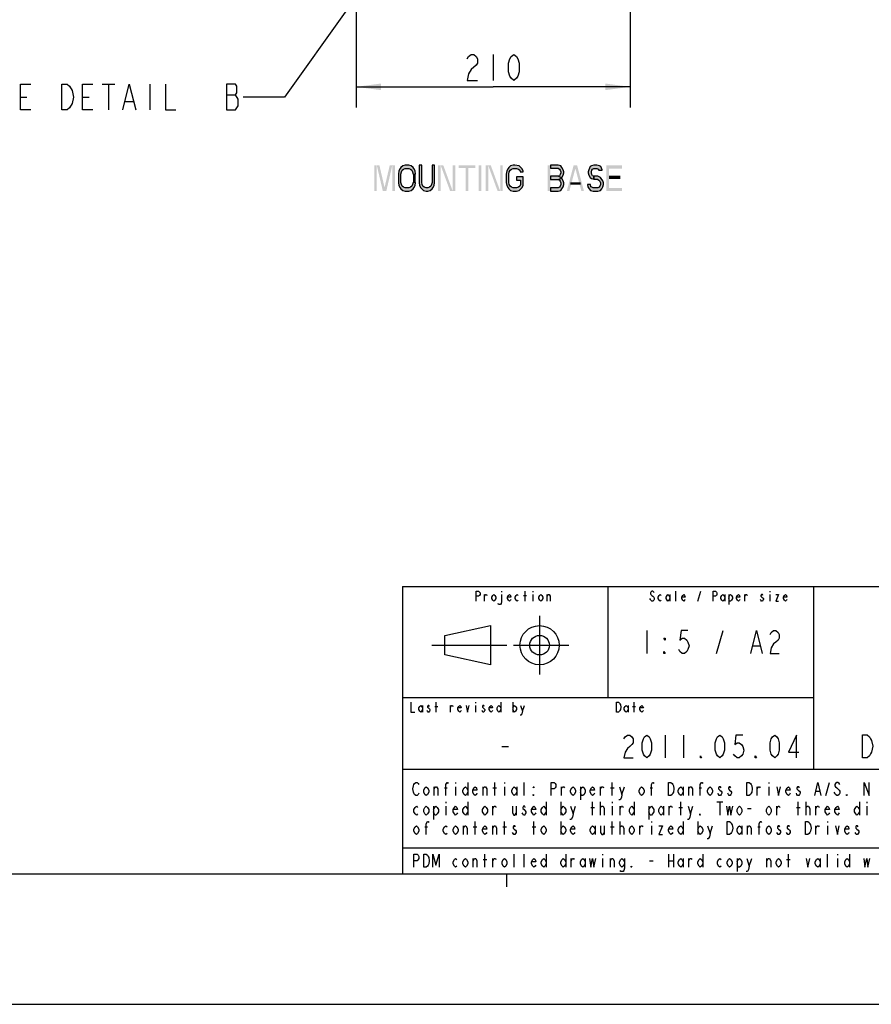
# Model space of a CAD drawing. Header units: inches. Extents: x 0 to 117, y 0 to 83.
# Tile 25 of 75: x 66 to 92, y 0 to 30. Entities that reach past the tile are written whole.
import ezdxf

# ---------------------------------------------------------------- set-up
doc = ezdxf.new("R2010")
doc.units = ezdxf.units.IN
doc.header["$LTSCALE"] = 6.431102
doc.header["$MEASUREMENT"] = 0
doc.layers.get('0').update_dxf_attribs({"linetype": 'CONTINUOUS'})
doc.styles.get("Standard").update_dxf_attribs({"font": 'txt', "width": 0.8})
doc.dimstyles.new('DIMSTYLE_1', dxfattribs={"dimtxt": 0.78125, "dimasz": 0.75, "dimexe": 0.18, "dimexo": 0.0625, "dimgap": 0.09, "dimtad": 1, "dimdec": 0, "dimzin": 4, "dimdsep": 46, "dimtxsty": 'STANDARD', "dimblk": '_FILLED', "dimblk1": '_FILLED', "dimblk2": '_FILLED', "dimcen": 0.09, "dimadec": 0, "dimazin": 0, "dimtfac": 1, "dimtdec": 0, "dimtofl": 0, "dimtmove": 0, "dimatfit": 3, "dimldrblk": '_FILLED', "dimfxl": 1, "dimtolj": 1, "dimtzin": 4, "dimarcsym": 0})
doc.dimstyles.get("Standard").update_dxf_attribs({"dimtxt": 0.78125, "dimasz": 0.15, "dimexe": 0.18, "dimexo": 0.0625, "dimgap": 0.09, "dimtad": 1, "dimdec": 1, "dimzin": 4, "dimdsep": 46, "dimtxsty": 'STANDARD', "dimblk": '_FILLED', "dimblk1": '_FILLED', "dimblk2": '_FILLED', "dimcen": 0.09, "dimadec": 0, "dimazin": 0, "dimtp": 0.1, "dimtm": 0.1, "dimtfac": 1, "dimtdec": 1, "dimtofl": 0, "dimtmove": 0, "dimatfit": 3, "dimldrblk": '_FILLED', "dimfxl": 1, "dimtolj": 1, "dimtzin": 4, "dimarcsym": 0})

# ---------------------------------------------------------------- blocks, each defined once
blk = doc.blocks.new('SYMBOL_0_BL0', base_point=(94.026, 8.371))
at = {"color": 7, "linetype": 'CONTINUOUS'}
for p, q in [((79.838, 12.161), (79.838, 12.358)), ((80.355, 12.456), (80.355, 12.431)), ((81.019, 12.333), (81.107, 12.333)), ((81.063, 12.161), (81.063, 12.456)), ((81.299, 12.456), (81.299, 12.431)), ((81.299, 12.358), (81.299, 12.161)), ((81.728, 12.161), (81.728, 12.358)), ((85.433, 12.358), (85.433, 12.161)), ((85.61, 12.161), (85.61, 12.456)), ((86.275, 12.161), (86.363, 12.456)), ((87.087, 12.358), (87.087, 12.161)), ((87.205, 12.358), (87.205, 12.062)), ((87.692, 12.161), (87.692, 12.358)), ((88.445, 12.456), (88.445, 12.431)), ((88.445, 12.358), (88.445, 12.161)), ((81.5, 11.716), (81.5, 9.944)), ((78.646, 11.125), (80.024, 11.421)), ((80.024, 11.421), (80.024, 10.24)), ((78.646, 10.535), (78.646, 11.125)), ((78.252, 10.83), (80.516, 10.83)), ((80.713, 10.83), (82.386, 10.83)), ((80.024, 10.24), (78.646, 10.535)), ((77.973, 9.011), (77.973, 8.814)), ((78.342, 8.986), (78.43, 8.986)), ((78.386, 8.814), (78.386, 9.11)), ((78.814, 8.814), (78.814, 9.011)), ((79.567, 9.11), (79.567, 9.085)), ((79.567, 9.011), (79.567, 8.814)), ((80.335, 9.11), (80.335, 8.814)), ((80.689, 9.11), (80.689, 8.814)), ((80.984, 8.839), (81.044, 9.011)), ((84.173, 9.011), (84.173, 8.814)), ((84.306, 8.986), (84.395, 8.986)), ((84.351, 8.814), (84.351, 9.11))]:
    blk.add_line(p, q, dxfattribs=at)
for points in [[(79.587, 12.161), (79.587, 12.456), (79.661, 12.456), (79.69, 12.431), (79.705, 12.407), (79.705, 12.358), (79.69, 12.333), (79.661, 12.308), (79.587, 12.308)], [(79.838, 12.308), (79.867, 12.358), (79.897, 12.358), (79.912, 12.333)], [(80.177, 12.235), (80.148, 12.185), (80.118, 12.161), (80.089, 12.185), (80.059, 12.235), (80.059, 12.284), (80.089, 12.333), (80.118, 12.358), (80.148, 12.333), (80.177, 12.284), (80.177, 12.235)], [(80.355, 12.358), (80.355, 12.136), (80.34, 12.087), (80.325, 12.062), (80.266, 12.062), (80.251, 12.087)], [(80.635, 12.21), (80.62, 12.185), (80.591, 12.161), (80.561, 12.185), (80.532, 12.235), (80.532, 12.284), (80.561, 12.333), (80.591, 12.358), (80.62, 12.333), (80.635, 12.284), (80.532, 12.284)], [(80.856, 12.185), (80.827, 12.161), (80.797, 12.185), (80.768, 12.235), (80.768, 12.284), (80.797, 12.333), (80.827, 12.358), (80.856, 12.333)], [(81.595, 12.235), (81.565, 12.185), (81.536, 12.161), (81.506, 12.185), (81.477, 12.235), (81.477, 12.284), (81.506, 12.333), (81.536, 12.358), (81.565, 12.333), (81.595, 12.284), (81.595, 12.235)], [(81.728, 12.308), (81.757, 12.358), (81.787, 12.358), (81.816, 12.308), (81.816, 12.161)], [(84.961, 12.407), (84.946, 12.431), (84.917, 12.456), (84.887, 12.456), (84.857, 12.431), (84.843, 12.407), (84.843, 12.382), (84.857, 12.358), (84.887, 12.333), (84.917, 12.308), (84.946, 12.284), (84.961, 12.259), (84.961, 12.21), (84.946, 12.185), (84.917, 12.161), (84.887, 12.161), (84.857, 12.185), (84.843, 12.21), (84.828, 12.235)], [(85.168, 12.185), (85.138, 12.161), (85.108, 12.185), (85.079, 12.235), (85.079, 12.284), (85.108, 12.333), (85.138, 12.358), (85.168, 12.333)], [(85.433, 12.235), (85.404, 12.185), (85.374, 12.161), (85.345, 12.185), (85.315, 12.235), (85.315, 12.284), (85.345, 12.333), (85.374, 12.358), (85.404, 12.333), (85.433, 12.284)], [(85.891, 12.21), (85.876, 12.185), (85.847, 12.161), (85.817, 12.185), (85.788, 12.235), (85.788, 12.284), (85.817, 12.333), (85.847, 12.358), (85.876, 12.333), (85.891, 12.284), (85.788, 12.284)], [(86.732, 12.161), (86.732, 12.456), (86.806, 12.456), (86.836, 12.431), (86.851, 12.407), (86.851, 12.358), (86.836, 12.333), (86.806, 12.308), (86.732, 12.308)], [(87.087, 12.235), (87.057, 12.185), (87.028, 12.161), (86.998, 12.185), (86.969, 12.235), (86.969, 12.284), (86.998, 12.333), (87.028, 12.358), (87.057, 12.333), (87.087, 12.284)], [(87.205, 12.284), (87.234, 12.333), (87.264, 12.358), (87.294, 12.333), (87.323, 12.284), (87.323, 12.235), (87.294, 12.185), (87.264, 12.161), (87.234, 12.161), (87.205, 12.235)], [(87.544, 12.21), (87.53, 12.185), (87.5, 12.161), (87.471, 12.185), (87.441, 12.235), (87.441, 12.284), (87.471, 12.333), (87.5, 12.358), (87.53, 12.333), (87.544, 12.284), (87.441, 12.284)], [(87.692, 12.308), (87.722, 12.358), (87.751, 12.358), (87.766, 12.333)], [(88.238, 12.333), (88.224, 12.358), (88.194, 12.358), (88.179, 12.333), (88.179, 12.308), (88.209, 12.284), (88.238, 12.259), (88.253, 12.235), (88.253, 12.21), (88.238, 12.185), (88.224, 12.161), (88.194, 12.161), (88.179, 12.185), (88.165, 12.21)], [(88.622, 12.358), (88.711, 12.358), (88.622, 12.161), (88.711, 12.161)], [(88.962, 12.21), (88.947, 12.185), (88.918, 12.161), (88.888, 12.185), (88.858, 12.235), (88.858, 12.284), (88.888, 12.333), (88.918, 12.358), (88.947, 12.333), (88.962, 12.284), (88.858, 12.284)], [(77.618, 9.11), (77.618, 8.814), (77.736, 8.814)], [(77.973, 8.888), (77.943, 8.839), (77.914, 8.814), (77.884, 8.839), (77.855, 8.888), (77.855, 8.937), (77.884, 8.986), (77.914, 9.011), (77.943, 8.986), (77.973, 8.937)], [(78.179, 8.986), (78.165, 9.011), (78.135, 9.011), (78.12, 8.986), (78.12, 8.962), (78.15, 8.937), (78.179, 8.913), (78.194, 8.888), (78.194, 8.863), (78.179, 8.839), (78.165, 8.814), (78.135, 8.814), (78.12, 8.839), (78.106, 8.863)], [(78.814, 8.962), (78.844, 9.011), (78.873, 9.011), (78.888, 8.986)], [(79.139, 8.863), (79.124, 8.839), (79.095, 8.814), (79.065, 8.839), (79.036, 8.888), (79.036, 8.937), (79.065, 8.986), (79.095, 9.011), (79.124, 8.986), (79.139, 8.937), (79.036, 8.937)], [(79.287, 9.011), (79.331, 8.814), (79.375, 9.011)], [(79.833, 8.986), (79.818, 9.011), (79.789, 9.011), (79.774, 8.986), (79.774, 8.962), (79.803, 8.937), (79.833, 8.913), (79.848, 8.888), (79.848, 8.863), (79.833, 8.839), (79.818, 8.814), (79.789, 8.814), (79.774, 8.839), (79.759, 8.863)], [(80.084, 8.863), (80.069, 8.839), (80.04, 8.814), (80.01, 8.839), (79.981, 8.888), (79.981, 8.937), (80.01, 8.986), (80.04, 9.011), (80.069, 8.986), (80.084, 8.937), (79.981, 8.937)], [(80.335, 8.888), (80.305, 8.839), (80.276, 8.814), (80.246, 8.839), (80.217, 8.888), (80.217, 8.937), (80.246, 8.986), (80.276, 9.011), (80.305, 8.986), (80.335, 8.937)], [(80.689, 8.937), (80.719, 8.986), (80.748, 9.011), (80.778, 8.986), (80.807, 8.937), (80.807, 8.888), (80.778, 8.839), (80.748, 8.814), (80.719, 8.839), (80.689, 8.888)], [(80.925, 9.011), (80.984, 8.839), (80.97, 8.765), (80.94, 8.716), (80.911, 8.716)], [(83.819, 9.11), (83.878, 9.11), (83.908, 9.085), (83.922, 9.06), (83.937, 9.036), (83.952, 8.962), (83.937, 8.888), (83.922, 8.863), (83.908, 8.839), (83.878, 8.814), (83.819, 8.814), (83.819, 9.11)], [(84.173, 8.888), (84.144, 8.839), (84.114, 8.814), (84.085, 8.839), (84.055, 8.888), (84.055, 8.937), (84.085, 8.986), (84.114, 9.011), (84.144, 8.986), (84.173, 8.937)], [(84.631, 8.863), (84.616, 8.839), (84.587, 8.814), (84.557, 8.839), (84.528, 8.888), (84.528, 8.937), (84.557, 8.986), (84.587, 9.011), (84.616, 8.986), (84.631, 8.937), (84.528, 8.937)], [(91.24, 8.125), (91.378, 8.125), (91.447, 8.068), (91.481, 8.01), (91.516, 7.953), (91.55, 7.781), (91.516, 7.609), (91.481, 7.551), (91.447, 7.494), (91.378, 7.436), (91.24, 7.436), (91.24, 8.125)]]:
    blk.add_lwpolyline(points, dxfattribs=at)
for radius in [0.591, 0.295]:
    blk.add_circle((81.5, 10.83), radius, dxfattribs=at)
blk = doc.blocks.new('_FILLED')
at = {"color": 0, "linetype": 'BYBLOCK'}
blk.add_solid([(0, 0), (-1, 0.133), (-1, -0.133)], dxfattribs=at)
blk = doc.blocks.new('*D13')
at = {"color": 7, "linetype": 'CONTINUOUS'}
for p, q in [((75.966, 30.142), (75.966, 27.045)), ((84.234, 30.142), (84.234, 27.045)), ((75.966, 27.67), (80.1, 27.67)), ((84.234, 27.67), (80.1, 27.67))]:
    blk.add_line(p, q, dxfattribs=at)
at = {"color": 7, "linetype": 'CONTINUOUS', "xscale": 0.75, "yscale": 0.75, "zscale": 0.75, "rotation": 180}
blk.add_blockref('_FILLED', (75.966, 27.67), dxfattribs=at)
at = {"color": 7, "linetype": 'CONTINUOUS', "xscale": 0.75, "yscale": 0.75, "zscale": 0.75}
blk.add_blockref('_FILLED', (84.234, 27.67), dxfattribs=at)

msp = doc.modelspace()

# ---------------------------------------------------------------- hatches: boundary and pattern name
at = {"linetype": 'CONTINUOUS'}
for points in [[(77.762, 25.04), (77.749, 25.139), (77.71, 25.206), (77.684, 25.239), (77.632, 25.289), (77.554, 25.305), (77.45, 25.305), (77.372, 25.289), (77.32, 25.239), (77.294, 25.206), (77.254, 25.139), (77.241, 25.04), (77.241, 24.79), (77.254, 24.69), (77.294, 24.624), (77.32, 24.591), (77.372, 24.541), (77.45, 24.524), (77.554, 24.524), (77.632, 24.541), (77.684, 24.591), (77.71, 24.624), (77.749, 24.69), (77.762, 24.79), (77.684, 24.79), (77.671, 24.724), (77.645, 24.674), (77.606, 24.641), (77.554, 24.624), (77.45, 24.624), (77.398, 24.641), (77.359, 24.674), (77.333, 24.724), (77.32, 24.79), (77.32, 25.04), (77.333, 25.106), (77.359, 25.156), (77.398, 25.189), (77.45, 25.206), (77.554, 25.206), (77.606, 25.189), (77.645, 25.156), (77.671, 25.106), (77.684, 25.04)], [(77.866, 25.305), (77.866, 24.79), (77.879, 24.69), (77.919, 24.624), (77.945, 24.591), (77.997, 24.541), (78.075, 24.524), (78.127, 24.524), (78.205, 24.541), (78.257, 24.591), (78.283, 24.624), (78.322, 24.69), (78.335, 24.79), (78.335, 25.305), (78.257, 25.305), (78.257, 24.79), (78.244, 24.724), (78.218, 24.674), (78.179, 24.641), (78.127, 24.624), (78.075, 24.624), (78.023, 24.641), (77.984, 24.674), (77.958, 24.724), (77.945, 24.79), (77.945, 25.305)], [(81.004, 25.106), (81.004, 25.139), (80.965, 25.206), (80.939, 25.239), (80.887, 25.289), (80.757, 25.305), (80.705, 25.305), (80.627, 25.289), (80.575, 25.239), (80.549, 25.206), (80.51, 25.139), (80.497, 25.04), (80.497, 24.79), (80.51, 24.69), (80.549, 24.624), (80.575, 24.591), (80.627, 24.541), (80.705, 24.524), (80.809, 24.524), (80.887, 24.541), (80.939, 24.591), (80.965, 24.624), (81.004, 24.69), (81.004, 24.956), (80.809, 24.956), (80.809, 24.857), (80.926, 24.857), (80.926, 24.724), (80.9, 24.674), (80.861, 24.641), (80.809, 24.624), (80.705, 24.624), (80.653, 24.641), (80.614, 24.674), (80.588, 24.724), (80.575, 24.79), (80.575, 25.04), (80.588, 25.106), (80.614, 25.156), (80.653, 25.189), (80.705, 25.206), (80.809, 25.206), (80.861, 25.189), (80.9, 25.156), (80.913, 25.106)], [(81.825, 25.305), (81.825, 25.222), (82.059, 25.222), (82.098, 25.189), (82.124, 25.156), (82.137, 25.106), (82.137, 25.073), (82.124, 25.023), (82.098, 24.99), (82.059, 24.973), (81.825, 24.973), (81.825, 24.873), (82.059, 24.873), (82.137, 24.907), (82.176, 24.94), (82.215, 25.006), (82.228, 25.073), (82.228, 25.106), (82.215, 25.172), (82.176, 25.239), (82.137, 25.289), (82.059, 25.305)], [(83.387, 25.156), (83.387, 25.172), (83.348, 25.272), (83.309, 25.289), (83.231, 25.305), (83.14, 25.305), (83.062, 25.289), (83.023, 25.272), (82.984, 25.172), (82.971, 25.106), (82.971, 25.073), (82.984, 25.006), (83.023, 24.94), (83.062, 24.907), (83.14, 24.89), (83.14, 24.973), (83.101, 24.99), (83.075, 25.023), (83.062, 25.073), (83.062, 25.106), (83.075, 25.156), (83.101, 25.189), (83.14, 25.206), (83.231, 25.206), (83.27, 25.189), (83.283, 25.156)], [(81.825, 24.973), (81.825, 24.873), (82.059, 24.873), (82.098, 24.857), (82.124, 24.823), (82.137, 24.774), (82.137, 24.724), (82.124, 24.674), (82.098, 24.641), (82.059, 24.624), (81.825, 24.624), (81.825, 24.524), (82.059, 24.524), (82.137, 24.541), (82.176, 24.591), (82.215, 24.657), (82.228, 24.724), (82.228, 24.774), (82.215, 24.84), (82.176, 24.907), (82.137, 24.94), (82.059, 24.973)], [(83.14, 24.89), (83.244, 24.89), (83.283, 24.857), (83.322, 24.823), (83.335, 24.774), (83.335, 24.724), (83.322, 24.674), (83.296, 24.641), (83.257, 24.624), (83.114, 24.624), (83.075, 24.641), (83.049, 24.657), (83.036, 24.724), (82.945, 24.724), (82.958, 24.657), (82.997, 24.591), (83.036, 24.541), (83.114, 24.524), (83.257, 24.524), (83.335, 24.541), (83.374, 24.591), (83.413, 24.657), (83.426, 24.724), (83.426, 24.774), (83.413, 24.84), (83.361, 24.907), (83.335, 24.94), (83.257, 24.973), (83.14, 24.973)]]:
    msp.add_hatch(color=7, dxfattribs=at).paths.add_polyline_path(points)

# ---------------------------------------------------------------- linework, layer by layer
at = {"color": 7, "linetype": 'CONTINUOUS'}
for p, q in [((80.1, 28.646), (80.1, 27.865)), ((68.303, 27.753), (68.693, 27.753)), ((68.498, 27.753), (68.498, 26.972)), ((69.748, 27.753), (69.748, 26.972)), ((65.842, 27.363), (66.037, 27.363)), ((67.717, 27.363), (67.912, 27.363)), ((72.053, 27.428), (72.326, 27.428)), ((69.006, 27.233), (69.24, 27.233)), ((77.362, 12.598), (112.795, 12.598)), ((77.362, 12.598), (77.362, 3.937)), ((83.563, 12.598), (83.563, 9.252)), ((89.764, 12.598), (89.764, 7.087)), ((84.734, 11.27), (84.734, 10.581)), ((86.836, 10.581), (87.042, 11.27)), ((87.938, 10.81), (88.145, 10.81)), ((77.362, 9.252), (89.764, 9.252)), ((85.285, 8.12), (85.285, 7.431)), ((85.837, 8.12), (85.837, 7.431)), ((80.359, 7.776), (80.566, 7.776)), ((77.362, 7.087), (101.87, 7.087)), ((78.321, 6.299), (78.321, 6.562)), ((78.967, 6.693), (78.967, 6.66)), ((78.967, 6.562), (78.967, 6.299)), ((79.336, 6.693), (79.336, 6.299)), ((79.797, 6.299), (79.797, 6.562)), ((80.148, 6.299), (80.148, 6.693)), ((80.443, 6.693), (80.443, 6.66)), ((80.443, 6.562), (80.443, 6.299)), ((80.812, 6.562), (80.812, 6.299)), ((81.033, 6.299), (81.033, 6.693)), ((82.159, 6.299), (82.159, 6.562)), ((82.731, 6.562), (82.731, 6.168)), ((83.34, 6.299), (83.34, 6.562)), ((83.691, 6.299), (83.691, 6.693)), ((83.986, 6.332), (84.06, 6.562)), ((85.832, 6.562), (85.832, 6.299)), ((85.998, 6.299), (85.998, 6.562)), ((88.065, 6.299), (88.065, 6.562)), ((88.415, 6.693), (88.415, 6.66)), ((88.415, 6.562), (88.415, 6.299)), ((90.132, 6.299), (90.242, 6.693)), ((78.634, 6.529), (78.708, 6.529)), ((80.092, 6.529), (80.203, 6.529)), ((83.636, 6.529), (83.746, 6.529)), ((84.835, 6.529), (84.909, 6.529)), ((86.312, 6.529), (86.385, 6.529)), ((89.836, 6.43), (89.947, 6.43)), ((78.302, 5.971), (78.302, 5.577)), ((78.671, 6.102), (78.671, 6.07)), ((78.671, 5.971), (78.671, 5.709)), ((79.336, 6.102), (79.336, 5.709)), ((80.092, 5.709), (80.092, 5.971)), ((80.794, 5.971), (80.794, 5.709)), ((81.698, 6.102), (81.698, 5.709)), ((82.141, 6.102), (82.141, 5.709)), ((82.51, 5.741), (82.584, 5.971)), ((83.1, 5.709), (83.1, 6.102)), ((83.34, 5.709), (83.34, 6.102)), ((83.691, 6.102), (83.691, 6.07)), ((83.691, 5.971), (83.691, 5.709)), ((83.931, 5.709), (83.931, 5.971)), ((84.355, 6.102), (84.355, 5.709)), ((84.798, 5.971), (84.798, 5.577)), ((85.241, 5.971), (85.241, 5.709)), ((85.407, 5.709), (85.407, 5.971)), ((85.758, 5.709), (85.758, 6.102)), ((86.053, 5.741), (86.127, 5.971)), ((86.847, 6.102), (87.031, 6.102)), ((86.939, 6.102), (86.939, 5.709)), ((88.655, 5.709), (88.655, 5.971)), ((89.301, 5.709), (89.301, 6.102)), ((89.541, 5.709), (89.541, 6.102)), ((89.836, 5.709), (89.836, 5.971)), ((91.147, 6.102), (91.147, 5.709)), ((91.368, 6.102), (91.368, 6.07)), ((91.368, 5.971), (91.368, 5.709)), ((83.045, 5.938), (83.156, 5.938)), ((85.703, 5.938), (85.813, 5.938)), ((87.769, 5.906), (87.88, 5.906)), ((89.246, 5.938), (89.357, 5.938)), ((78.044, 5.348), (78.118, 5.348)), ((79.206, 5.118), (79.206, 5.381)), ((79.502, 5.348), (79.612, 5.348)), ((79.557, 5.118), (79.557, 5.512)), ((80.092, 5.118), (80.092, 5.381)), ((80.388, 5.348), (80.498, 5.348)), ((80.443, 5.118), (80.443, 5.512)), ((81.273, 5.348), (81.384, 5.348)), ((81.329, 5.118), (81.329, 5.512)), ((82.141, 5.512), (82.141, 5.118)), ((83.174, 5.381), (83.174, 5.118)), ((83.451, 5.381), (83.451, 5.118)), ((83.636, 5.348), (83.746, 5.348)), ((83.691, 5.118), (83.691, 5.512)), ((83.931, 5.118), (83.931, 5.512)), ((84.521, 5.118), (84.521, 5.381)), ((84.872, 5.512), (84.872, 5.479)), ((84.872, 5.381), (84.872, 5.118)), ((85.832, 5.512), (85.832, 5.118)), ((86.275, 5.512), (86.275, 5.118)), ((86.644, 5.151), (86.718, 5.381)), ((87.603, 5.381), (87.603, 5.118)), ((87.769, 5.118), (87.769, 5.381)), ((88.083, 5.348), (88.157, 5.348)), ((89.836, 5.118), (89.836, 5.381)), ((90.187, 5.512), (90.187, 5.479)), ((90.187, 5.381), (90.187, 5.118)), ((77.362, 4.724), (101.87, 4.724)), ((79.852, 4.134), (79.852, 4.528)), ((80.738, 4.134), (80.738, 4.528)), ((81.033, 4.134), (81.033, 4.528)), ((81.698, 4.528), (81.698, 4.134)), ((82.288, 4.528), (82.288, 4.134)), ((83.396, 4.528), (83.396, 4.495)), ((85.389, 4.528), (85.389, 4.134)), ((85.536, 4.528), (85.536, 4.134)), ((86.422, 4.528), (86.422, 4.134)), ((89.006, 4.134), (89.006, 4.528)), ((90.187, 4.134), (90.187, 4.528)), ((90.482, 4.528), (90.482, 4.495)), ((90.851, 4.528), (90.851, 4.134)), ((79.502, 4.134), (79.502, 4.396)), ((79.797, 4.364), (79.908, 4.364)), ((80.092, 4.134), (80.092, 4.396)), ((82.454, 4.134), (82.454, 4.396)), ((82.879, 4.396), (82.879, 4.134)), ((83.396, 4.396), (83.396, 4.134)), ((83.636, 4.134), (83.636, 4.396)), ((84.817, 4.331), (84.927, 4.331)), ((85.389, 4.331), (85.536, 4.331)), ((85.832, 4.396), (85.832, 4.134)), ((85.998, 4.134), (85.998, 4.396)), ((87.456, 4.396), (87.456, 4.003)), ((87.825, 4.167), (87.899, 4.396)), ((88.36, 4.134), (88.36, 4.396)), ((88.951, 4.364), (89.061, 4.364)), ((89.966, 4.396), (89.966, 4.134)), ((90.482, 4.396), (90.482, 4.134)), ((4.134, 3.937), (112.795, 3.937)), ((77.362, 3.937), (112.795, 3.937)), ((80.512, 3.543), (80.512, 3.937)), ((0, 0), (116.929, 0))]:
    msp.add_line(p, q, dxfattribs=at)
for points in [[(79.318, 28.516), (79.357, 28.581), (79.436, 28.646), (79.514, 28.646), (79.592, 28.581), (79.631, 28.516), (79.631, 28.386), (79.592, 28.321)], [(80.725, 27.865), (80.647, 27.93), (80.607, 27.995), (80.568, 28.125), (80.568, 28.386), (80.607, 28.516), (80.647, 28.581), (80.725, 28.646), (80.803, 28.581), (80.842, 28.516), (80.881, 28.386), (80.881, 28.125), (80.842, 27.995), (80.803, 27.93), (80.725, 27.865)], [(79.592, 28.321), (79.436, 28.19), (79.357, 28.06), (79.318, 27.865), (79.631, 27.865)], [(66.154, 26.972), (65.842, 26.972), (65.842, 27.753), (66.154, 27.753)], [(67.092, 27.753), (67.248, 27.753), (67.326, 27.688), (67.404, 27.558)], [(67.326, 27.037), (67.248, 26.972), (67.092, 26.972), (67.092, 27.753)], [(68.029, 26.972), (67.717, 26.972), (67.717, 27.753), (68.029, 27.753)], [(68.928, 26.972), (69.123, 27.753), (69.318, 26.972)], [(70.217, 27.753), (70.217, 26.972), (70.529, 26.972)], [(72.053, 27.753), (72.053, 26.972), (72.326, 26.972), (72.404, 27.102)], [(72.326, 27.428), (72.365, 27.493), (72.365, 27.688), (72.326, 27.753), (72.053, 27.753)], [(67.404, 27.558), (67.443, 27.363), (67.404, 27.167), (67.326, 27.037)], [(72.404, 27.102), (72.404, 27.298), (72.326, 27.428)], [(77.762, 25.04), (77.749, 25.139), (77.71, 25.206), (77.684, 25.239), (77.632, 25.289), (77.554, 25.305), (77.45, 25.305), (77.372, 25.289), (77.32, 25.239), (77.294, 25.206), (77.254, 25.139), (77.241, 25.04), (77.241, 24.79), (77.254, 24.69), (77.294, 24.624), (77.32, 24.591), (77.372, 24.541), (77.45, 24.524), (77.554, 24.524), (77.632, 24.541), (77.684, 24.591), (77.71, 24.624), (77.749, 24.69), (77.762, 24.79), (77.684, 24.79), (77.671, 24.724), (77.645, 24.674), (77.606, 24.641), (77.554, 24.624), (77.45, 24.624), (77.398, 24.641), (77.359, 24.674), (77.333, 24.724), (77.32, 24.79), (77.32, 25.04), (77.333, 25.106), (77.359, 25.156), (77.398, 25.189), (77.45, 25.206), (77.554, 25.206), (77.606, 25.189), (77.645, 25.156), (77.671, 25.106), (77.684, 25.04), (77.762, 25.04)], [(77.866, 25.305), (77.866, 24.79), (77.879, 24.69), (77.919, 24.624), (77.945, 24.591), (77.997, 24.541), (78.075, 24.524), (78.127, 24.524), (78.205, 24.541), (78.257, 24.591), (78.283, 24.624), (78.322, 24.69), (78.335, 24.79), (78.335, 25.305), (78.257, 25.305), (78.257, 24.79), (78.244, 24.724), (78.218, 24.674), (78.179, 24.641), (78.127, 24.624), (78.075, 24.624), (78.023, 24.641), (77.984, 24.674), (77.958, 24.724), (77.945, 24.79), (77.945, 25.305), (77.866, 25.305)], [(81.004, 25.106), (81.004, 25.139), (80.965, 25.206), (80.939, 25.239), (80.887, 25.289), (80.757, 25.305), (80.705, 25.305), (80.627, 25.289), (80.575, 25.239), (80.549, 25.206), (80.51, 25.139), (80.497, 25.04), (80.497, 24.79), (80.51, 24.69), (80.549, 24.624), (80.575, 24.591), (80.627, 24.541), (80.705, 24.524), (80.809, 24.524), (80.887, 24.541), (80.939, 24.591), (80.965, 24.624), (81.004, 24.69), (81.004, 24.956), (80.809, 24.956), (80.809, 24.857), (80.926, 24.857), (80.926, 24.724), (80.9, 24.674), (80.861, 24.641), (80.809, 24.624), (80.705, 24.624), (80.653, 24.641), (80.614, 24.674), (80.588, 24.724), (80.575, 24.79), (80.575, 25.04), (80.588, 25.106), (80.614, 25.156), (80.653, 25.189), (80.705, 25.206), (80.809, 25.206), (80.861, 25.189), (80.9, 25.156), (80.913, 25.106), (81.004, 25.106)], [(81.825, 25.305), (81.825, 25.222), (82.059, 25.222), (82.098, 25.189), (82.124, 25.156), (82.137, 25.106), (82.137, 25.073), (82.124, 25.023), (82.098, 24.99), (82.059, 24.973), (81.825, 24.973), (81.825, 24.873), (82.059, 24.873), (82.137, 24.907), (82.176, 24.94), (82.215, 25.006), (82.228, 25.073), (82.228, 25.106), (82.215, 25.172), (82.176, 25.239), (82.137, 25.289), (82.059, 25.305), (81.825, 25.305)], [(83.387, 25.156), (83.387, 25.172), (83.348, 25.272), (83.309, 25.289), (83.231, 25.305), (83.14, 25.305), (83.062, 25.289), (83.023, 25.272), (82.984, 25.172), (82.971, 25.106), (82.971, 25.073), (82.984, 25.006), (83.023, 24.94), (83.062, 24.907), (83.14, 24.89), (83.14, 24.973), (83.101, 24.99), (83.075, 25.023), (83.062, 25.073), (83.062, 25.106), (83.075, 25.156), (83.101, 25.189), (83.14, 25.206), (83.231, 25.206), (83.27, 25.189), (83.283, 25.156), (83.387, 25.156)], [(81.825, 24.973), (81.825, 24.873), (82.059, 24.873), (82.098, 24.857), (82.124, 24.823), (82.137, 24.774), (82.137, 24.724), (82.124, 24.674), (82.098, 24.641), (82.059, 24.624), (81.825, 24.624), (81.825, 24.524), (82.059, 24.524), (82.137, 24.541), (82.176, 24.591), (82.215, 24.657), (82.228, 24.724), (82.228, 24.774), (82.215, 24.84), (82.176, 24.907), (82.137, 24.94), (82.059, 24.973), (81.825, 24.973)], [(83.14, 24.89), (83.244, 24.89), (83.283, 24.857), (83.322, 24.823), (83.335, 24.774), (83.335, 24.724), (83.322, 24.674), (83.296, 24.641), (83.257, 24.624), (83.114, 24.624), (83.075, 24.641), (83.049, 24.657), (83.036, 24.724), (82.945, 24.724), (82.958, 24.657), (82.997, 24.591), (83.036, 24.541), (83.114, 24.524), (83.257, 24.524), (83.335, 24.541), (83.374, 24.591), (83.413, 24.657), (83.426, 24.724), (83.426, 24.774), (83.413, 24.84), (83.361, 24.907), (83.335, 24.94), (83.257, 24.973), (83.14, 24.973), (83.14, 24.89)], [(85.285, 11.04), (85.285, 10.983), (85.251, 11.04), (85.285, 11.04)], [(85.974, 11.27), (85.768, 11.27), (85.733, 10.983), (85.802, 11.04), (85.871, 11.04), (85.94, 10.983), (85.974, 10.925), (86.009, 10.81), (85.974, 10.696), (85.94, 10.638), (85.871, 10.581), (85.802, 10.581), (85.733, 10.638), (85.699, 10.696)], [(87.869, 10.581), (88.041, 11.27), (88.214, 10.581)], [(88.455, 11.155), (88.489, 11.212), (88.558, 11.27), (88.627, 11.27), (88.696, 11.212), (88.73, 11.155), (88.73, 11.04), (88.696, 10.983), (88.627, 10.925), (88.558, 10.868), (88.489, 10.753), (88.455, 10.581), (88.73, 10.581)], [(85.285, 10.581), (85.251, 10.581), (85.251, 10.638), (85.285, 10.581)], [(84.045, 8.005), (84.08, 8.063), (84.149, 8.12), (84.218, 8.12), (84.286, 8.063), (84.321, 8.005), (84.321, 7.89), (84.286, 7.833), (84.218, 7.776), (84.149, 7.718), (84.08, 7.603), (84.045, 7.431), (84.321, 7.431)], [(84.734, 7.431), (84.665, 7.489), (84.631, 7.546), (84.596, 7.661), (84.596, 7.89), (84.631, 8.005), (84.665, 8.063), (84.734, 8.12), (84.803, 8.063), (84.838, 8.005), (84.872, 7.89), (84.872, 7.661), (84.838, 7.546), (84.803, 7.489), (84.734, 7.431)], [(86.939, 7.431), (86.87, 7.489), (86.836, 7.546), (86.801, 7.661), (86.801, 7.89), (86.836, 8.005), (86.87, 8.063), (86.939, 8.12), (87.008, 8.063), (87.042, 8.005), (87.077, 7.89), (87.077, 7.661), (87.042, 7.546), (87.008, 7.489), (86.939, 7.431)], [(87.628, 8.12), (87.421, 8.12), (87.387, 7.833), (87.456, 7.89), (87.525, 7.89), (87.594, 7.833), (87.628, 7.776), (87.662, 7.661), (87.628, 7.546), (87.594, 7.489), (87.525, 7.431), (87.456, 7.431), (87.387, 7.489), (87.352, 7.546)], [(88.593, 7.431), (88.524, 7.489), (88.489, 7.546), (88.455, 7.661), (88.455, 7.89), (88.489, 8.005), (88.524, 8.063), (88.593, 8.12), (88.661, 8.063), (88.696, 8.005), (88.73, 7.89), (88.73, 7.661), (88.696, 7.546), (88.661, 7.489), (88.593, 7.431)], [(89.247, 7.431), (89.247, 8.12), (89.006, 7.603), (89.316, 7.603)], [(86.388, 7.431), (86.353, 7.431), (86.353, 7.489), (86.388, 7.431)], [(88.041, 7.431), (88.007, 7.431), (88.007, 7.489), (88.041, 7.431)], [(77.859, 6.365), (77.841, 6.332), (77.804, 6.299), (77.767, 6.299), (77.73, 6.332), (77.712, 6.365), (77.693, 6.398), (77.675, 6.496), (77.693, 6.594), (77.712, 6.627), (77.73, 6.66), (77.767, 6.693), (77.804, 6.693), (77.841, 6.66), (77.859, 6.627)], [(78.155, 6.398), (78.118, 6.332), (78.081, 6.299), (78.044, 6.332), (78.007, 6.398), (78.007, 6.463), (78.044, 6.529), (78.081, 6.562), (78.118, 6.529), (78.155, 6.463), (78.155, 6.398)], [(78.321, 6.496), (78.358, 6.562), (78.394, 6.562), (78.431, 6.496), (78.431, 6.299)], [(78.671, 6.299), (78.671, 6.627), (78.708, 6.693), (78.727, 6.693), (78.745, 6.66)], [(79.336, 6.398), (79.299, 6.332), (79.262, 6.299), (79.225, 6.332), (79.188, 6.398), (79.188, 6.463), (79.225, 6.529), (79.262, 6.562), (79.299, 6.529), (79.336, 6.463)], [(79.612, 6.365), (79.594, 6.332), (79.557, 6.299), (79.52, 6.332), (79.483, 6.398), (79.483, 6.463), (79.52, 6.529), (79.557, 6.562), (79.594, 6.529), (79.612, 6.463), (79.483, 6.463)], [(79.797, 6.496), (79.834, 6.562), (79.871, 6.562), (79.908, 6.496), (79.908, 6.299)], [(80.812, 6.398), (80.775, 6.332), (80.738, 6.299), (80.701, 6.332), (80.664, 6.398), (80.664, 6.463), (80.701, 6.529), (80.738, 6.562), (80.775, 6.529), (80.812, 6.463)], [(81.329, 6.562), (81.329, 6.529), (81.31, 6.562), (81.329, 6.562)], [(81.845, 6.299), (81.845, 6.693), (81.938, 6.693), (81.975, 6.66), (81.993, 6.627), (81.993, 6.562), (81.975, 6.529), (81.938, 6.496), (81.845, 6.496)], [(82.159, 6.496), (82.196, 6.562), (82.233, 6.562), (82.251, 6.529)], [(82.584, 6.398), (82.547, 6.332), (82.51, 6.299), (82.473, 6.332), (82.436, 6.398), (82.436, 6.463), (82.473, 6.529), (82.51, 6.562), (82.547, 6.529), (82.584, 6.463), (82.584, 6.398)], [(82.731, 6.463), (82.768, 6.529), (82.805, 6.562), (82.842, 6.529), (82.879, 6.463), (82.879, 6.398), (82.842, 6.332), (82.805, 6.299), (82.768, 6.299), (82.731, 6.398)], [(83.156, 6.365), (83.137, 6.332), (83.1, 6.299), (83.063, 6.332), (83.027, 6.398), (83.027, 6.463), (83.063, 6.529), (83.1, 6.562), (83.137, 6.529), (83.156, 6.463), (83.027, 6.463)], [(83.34, 6.496), (83.377, 6.562), (83.414, 6.562), (83.433, 6.529)], [(83.912, 6.562), (83.986, 6.332), (83.968, 6.234), (83.931, 6.168), (83.894, 6.168)], [(84.651, 6.398), (84.614, 6.332), (84.577, 6.299), (84.54, 6.332), (84.503, 6.398), (84.503, 6.463), (84.54, 6.529), (84.577, 6.562), (84.614, 6.529), (84.651, 6.463), (84.651, 6.398)], [(84.872, 6.299), (84.872, 6.627), (84.909, 6.693), (84.927, 6.693), (84.946, 6.66)], [(85.389, 6.693), (85.463, 6.693), (85.5, 6.66), (85.518, 6.627), (85.536, 6.594), (85.555, 6.496), (85.536, 6.398), (85.518, 6.365), (85.5, 6.332), (85.463, 6.299), (85.389, 6.299), (85.389, 6.693)], [(85.832, 6.398), (85.795, 6.332), (85.758, 6.299), (85.721, 6.332), (85.684, 6.398), (85.684, 6.463), (85.721, 6.529), (85.758, 6.562), (85.795, 6.529), (85.832, 6.463)], [(85.998, 6.496), (86.035, 6.562), (86.072, 6.562), (86.109, 6.496), (86.109, 6.299)], [(86.348, 6.299), (86.348, 6.627), (86.385, 6.693), (86.404, 6.693), (86.422, 6.66)], [(86.718, 6.398), (86.681, 6.332), (86.644, 6.299), (86.607, 6.332), (86.57, 6.398), (86.57, 6.463), (86.607, 6.529), (86.644, 6.562), (86.681, 6.529), (86.718, 6.463), (86.718, 6.398)], [(86.976, 6.529), (86.957, 6.562), (86.921, 6.562), (86.902, 6.529), (86.902, 6.496), (86.939, 6.463), (86.976, 6.43), (86.994, 6.398), (86.994, 6.365), (86.976, 6.332), (86.957, 6.299), (86.921, 6.299), (86.902, 6.332), (86.884, 6.365)], [(87.271, 6.529), (87.253, 6.562), (87.216, 6.562), (87.197, 6.529), (87.197, 6.496), (87.234, 6.463), (87.271, 6.43), (87.29, 6.398), (87.29, 6.365), (87.271, 6.332), (87.253, 6.299), (87.216, 6.299), (87.197, 6.332), (87.179, 6.365)], [(87.751, 6.693), (87.825, 6.693), (87.862, 6.66), (87.88, 6.627), (87.899, 6.594), (87.917, 6.496), (87.899, 6.398), (87.88, 6.365), (87.862, 6.332), (87.825, 6.299), (87.751, 6.299), (87.751, 6.693)], [(88.065, 6.496), (88.102, 6.562), (88.139, 6.562), (88.157, 6.529)], [(88.655, 6.562), (88.711, 6.299), (88.766, 6.562)], [(89.061, 6.365), (89.043, 6.332), (89.006, 6.299), (88.969, 6.332), (88.932, 6.398), (88.932, 6.463), (88.969, 6.529), (89.006, 6.562), (89.043, 6.529), (89.061, 6.463), (88.932, 6.463)], [(89.338, 6.529), (89.32, 6.562), (89.283, 6.562), (89.264, 6.529), (89.264, 6.496), (89.301, 6.463), (89.338, 6.43), (89.357, 6.398), (89.357, 6.365), (89.338, 6.332), (89.32, 6.299), (89.283, 6.299), (89.264, 6.332), (89.246, 6.365)], [(89.799, 6.299), (89.892, 6.693), (89.984, 6.299)], [(90.556, 6.627), (90.538, 6.66), (90.501, 6.693), (90.464, 6.693), (90.427, 6.66), (90.408, 6.627), (90.408, 6.594), (90.427, 6.562), (90.464, 6.529), (90.501, 6.496), (90.538, 6.463), (90.556, 6.43), (90.556, 6.365), (90.538, 6.332), (90.501, 6.299), (90.464, 6.299), (90.427, 6.332), (90.408, 6.365), (90.39, 6.398)], [(91.294, 6.299), (91.294, 6.693), (91.442, 6.299), (91.442, 6.693)], [(81.329, 6.299), (81.31, 6.299), (81.31, 6.332), (81.329, 6.299)], [(90.778, 6.299), (90.759, 6.299), (90.759, 6.332), (90.778, 6.299)], [(77.822, 5.741), (77.785, 5.709), (77.749, 5.741), (77.712, 5.807), (77.712, 5.873), (77.749, 5.938), (77.785, 5.971), (77.822, 5.938)], [(78.155, 5.807), (78.118, 5.741), (78.081, 5.709), (78.044, 5.741), (78.007, 5.807), (78.007, 5.873), (78.044, 5.938), (78.081, 5.971), (78.118, 5.938), (78.155, 5.873), (78.155, 5.807)], [(78.302, 5.873), (78.339, 5.938), (78.376, 5.971), (78.413, 5.938), (78.45, 5.873), (78.45, 5.807), (78.413, 5.741), (78.376, 5.709), (78.339, 5.709), (78.302, 5.807)], [(79.022, 5.774), (79.003, 5.741), (78.967, 5.709), (78.93, 5.741), (78.893, 5.807), (78.893, 5.873), (78.93, 5.938), (78.967, 5.971), (79.003, 5.938), (79.022, 5.873), (78.893, 5.873)], [(79.336, 5.807), (79.299, 5.741), (79.262, 5.709), (79.225, 5.741), (79.188, 5.807), (79.188, 5.873), (79.225, 5.938), (79.262, 5.971), (79.299, 5.938), (79.336, 5.873)], [(79.926, 5.807), (79.889, 5.741), (79.852, 5.709), (79.815, 5.741), (79.779, 5.807), (79.779, 5.873), (79.815, 5.938), (79.852, 5.971), (79.889, 5.938), (79.926, 5.873), (79.926, 5.807)], [(80.092, 5.906), (80.129, 5.971), (80.166, 5.971), (80.185, 5.938)], [(80.683, 5.971), (80.683, 5.774), (80.72, 5.709), (80.757, 5.709), (80.794, 5.774)], [(81.07, 5.938), (81.052, 5.971), (81.015, 5.971), (80.997, 5.938), (80.997, 5.906), (81.033, 5.873), (81.07, 5.84), (81.089, 5.807), (81.089, 5.774), (81.07, 5.741), (81.052, 5.709), (81.015, 5.709), (80.997, 5.741), (80.978, 5.774)], [(81.384, 5.774), (81.366, 5.741), (81.329, 5.709), (81.292, 5.741), (81.255, 5.807), (81.255, 5.873), (81.292, 5.938), (81.329, 5.971), (81.366, 5.938), (81.384, 5.873), (81.255, 5.873)], [(81.698, 5.807), (81.661, 5.741), (81.624, 5.709), (81.587, 5.741), (81.55, 5.807), (81.55, 5.873), (81.587, 5.938), (81.624, 5.971), (81.661, 5.938), (81.698, 5.873)], [(82.141, 5.873), (82.178, 5.938), (82.215, 5.971), (82.251, 5.938), (82.288, 5.873), (82.288, 5.807), (82.251, 5.741), (82.215, 5.709), (82.178, 5.741), (82.141, 5.807)], [(82.436, 5.971), (82.51, 5.741), (82.491, 5.643), (82.454, 5.577), (82.418, 5.577)], [(83.34, 5.906), (83.34, 5.938), (83.377, 5.971), (83.396, 5.971), (83.414, 5.971), (83.451, 5.906), (83.451, 5.709)], [(83.931, 5.906), (83.968, 5.971), (84.005, 5.971), (84.023, 5.938)], [(84.355, 5.807), (84.318, 5.741), (84.281, 5.709), (84.245, 5.741), (84.208, 5.807), (84.208, 5.873), (84.245, 5.938), (84.281, 5.971), (84.318, 5.938), (84.355, 5.873)], [(84.798, 5.873), (84.835, 5.938), (84.872, 5.971), (84.909, 5.938), (84.946, 5.873), (84.946, 5.807), (84.909, 5.741), (84.872, 5.709), (84.835, 5.709), (84.798, 5.807)], [(85.241, 5.807), (85.204, 5.741), (85.167, 5.709), (85.13, 5.741), (85.094, 5.807), (85.094, 5.873), (85.13, 5.938), (85.167, 5.971), (85.204, 5.938), (85.241, 5.873)], [(85.407, 5.906), (85.444, 5.971), (85.481, 5.971), (85.5, 5.938)], [(85.979, 5.971), (86.053, 5.741), (86.035, 5.643), (85.998, 5.577), (85.961, 5.577)], [(87.142, 5.971), (87.179, 5.709), (87.234, 5.971), (87.271, 5.709), (87.327, 5.971)], [(87.603, 5.807), (87.566, 5.741), (87.53, 5.709), (87.493, 5.741), (87.456, 5.807), (87.456, 5.873), (87.493, 5.938), (87.53, 5.971), (87.566, 5.938), (87.603, 5.873), (87.603, 5.807)], [(88.489, 5.807), (88.452, 5.741), (88.415, 5.709), (88.378, 5.741), (88.342, 5.807), (88.342, 5.873), (88.378, 5.938), (88.415, 5.971), (88.452, 5.938), (88.489, 5.873), (88.489, 5.807)], [(88.655, 5.906), (88.692, 5.971), (88.729, 5.971), (88.748, 5.938)], [(89.541, 5.906), (89.541, 5.938), (89.578, 5.971), (89.596, 5.971), (89.615, 5.971), (89.652, 5.906), (89.652, 5.709)], [(89.836, 5.906), (89.873, 5.971), (89.91, 5.971), (89.929, 5.938)], [(90.242, 5.774), (90.224, 5.741), (90.187, 5.709), (90.15, 5.741), (90.113, 5.807), (90.113, 5.873), (90.15, 5.938), (90.187, 5.971), (90.224, 5.938), (90.242, 5.873), (90.113, 5.873)], [(90.538, 5.774), (90.519, 5.741), (90.482, 5.709), (90.445, 5.741), (90.408, 5.807), (90.408, 5.873), (90.445, 5.938), (90.482, 5.971), (90.519, 5.938), (90.538, 5.873), (90.408, 5.873)], [(91.147, 5.807), (91.11, 5.741), (91.073, 5.709), (91.036, 5.741), (90.999, 5.807), (90.999, 5.873), (91.036, 5.938), (91.073, 5.971), (91.11, 5.938), (91.147, 5.873)], [(86.348, 5.709), (86.33, 5.709), (86.33, 5.741), (86.348, 5.709)], [(77.859, 5.217), (77.822, 5.151), (77.785, 5.118), (77.749, 5.151), (77.712, 5.217), (77.712, 5.282), (77.749, 5.348), (77.785, 5.381), (77.822, 5.348), (77.859, 5.282), (77.859, 5.217)], [(78.081, 5.118), (78.081, 5.446), (78.118, 5.512), (78.136, 5.512), (78.155, 5.479)], [(78.708, 5.151), (78.671, 5.118), (78.634, 5.151), (78.597, 5.217), (78.597, 5.282), (78.634, 5.348), (78.671, 5.381), (78.708, 5.348)], [(79.04, 5.217), (79.003, 5.151), (78.967, 5.118), (78.93, 5.151), (78.893, 5.217), (78.893, 5.282), (78.93, 5.348), (78.967, 5.381), (79.003, 5.348), (79.04, 5.282), (79.04, 5.217)], [(79.206, 5.315), (79.243, 5.381), (79.28, 5.381), (79.317, 5.315), (79.317, 5.118)], [(79.908, 5.184), (79.889, 5.151), (79.852, 5.118), (79.815, 5.151), (79.779, 5.217), (79.779, 5.282), (79.815, 5.348), (79.852, 5.381), (79.889, 5.348), (79.908, 5.282), (79.779, 5.282)], [(80.092, 5.315), (80.129, 5.381), (80.166, 5.381), (80.203, 5.315), (80.203, 5.118)], [(80.775, 5.348), (80.757, 5.381), (80.72, 5.381), (80.701, 5.348), (80.701, 5.315), (80.738, 5.282), (80.775, 5.249), (80.794, 5.217), (80.794, 5.184), (80.775, 5.151), (80.757, 5.118), (80.72, 5.118), (80.701, 5.151), (80.683, 5.184)], [(81.698, 5.217), (81.661, 5.151), (81.624, 5.118), (81.587, 5.151), (81.55, 5.217), (81.55, 5.282), (81.587, 5.348), (81.624, 5.381), (81.661, 5.348), (81.698, 5.282), (81.698, 5.217)], [(82.141, 5.282), (82.178, 5.348), (82.215, 5.381), (82.251, 5.348), (82.288, 5.282), (82.288, 5.217), (82.251, 5.151), (82.215, 5.118), (82.178, 5.151), (82.141, 5.217)], [(82.565, 5.184), (82.547, 5.151), (82.51, 5.118), (82.473, 5.151), (82.436, 5.217), (82.436, 5.282), (82.473, 5.348), (82.51, 5.381), (82.547, 5.348), (82.565, 5.282), (82.436, 5.282)], [(83.174, 5.217), (83.137, 5.151), (83.1, 5.118), (83.063, 5.151), (83.027, 5.217), (83.027, 5.282), (83.063, 5.348), (83.1, 5.381), (83.137, 5.348), (83.174, 5.282)], [(83.34, 5.381), (83.34, 5.184), (83.377, 5.118), (83.414, 5.118), (83.451, 5.184)], [(83.931, 5.315), (83.931, 5.348), (83.968, 5.381), (83.986, 5.381), (84.005, 5.381), (84.042, 5.315), (84.042, 5.118)], [(84.355, 5.217), (84.318, 5.151), (84.281, 5.118), (84.245, 5.151), (84.208, 5.217), (84.208, 5.282), (84.245, 5.348), (84.281, 5.381), (84.318, 5.348), (84.355, 5.282), (84.355, 5.217)], [(84.521, 5.315), (84.558, 5.381), (84.595, 5.381), (84.614, 5.348)], [(85.094, 5.381), (85.204, 5.381), (85.094, 5.118), (85.204, 5.118)], [(85.518, 5.184), (85.5, 5.151), (85.463, 5.118), (85.426, 5.151), (85.389, 5.217), (85.389, 5.282), (85.426, 5.348), (85.463, 5.381), (85.5, 5.348), (85.518, 5.282), (85.389, 5.282)], [(85.832, 5.217), (85.795, 5.151), (85.758, 5.118), (85.721, 5.151), (85.684, 5.217), (85.684, 5.282), (85.721, 5.348), (85.758, 5.381), (85.795, 5.348), (85.832, 5.282)], [(86.275, 5.282), (86.312, 5.348), (86.348, 5.381), (86.385, 5.348), (86.422, 5.282), (86.422, 5.217), (86.385, 5.151), (86.348, 5.118), (86.312, 5.151), (86.275, 5.217)], [(86.57, 5.381), (86.644, 5.151), (86.625, 5.052), (86.588, 4.987), (86.551, 4.987)], [(87.16, 5.512), (87.234, 5.512), (87.271, 5.479), (87.29, 5.446), (87.308, 5.413), (87.327, 5.315), (87.308, 5.217), (87.29, 5.184), (87.271, 5.151), (87.234, 5.118), (87.16, 5.118), (87.16, 5.512)], [(87.603, 5.217), (87.566, 5.151), (87.53, 5.118), (87.493, 5.151), (87.456, 5.217), (87.456, 5.282), (87.493, 5.348), (87.53, 5.381), (87.566, 5.348), (87.603, 5.282)], [(87.769, 5.315), (87.806, 5.381), (87.843, 5.381), (87.88, 5.315), (87.88, 5.118)], [(88.12, 5.118), (88.12, 5.446), (88.157, 5.512), (88.175, 5.512), (88.194, 5.479)], [(88.489, 5.217), (88.452, 5.151), (88.415, 5.118), (88.378, 5.151), (88.342, 5.217), (88.342, 5.282), (88.378, 5.348), (88.415, 5.381), (88.452, 5.348), (88.489, 5.282), (88.489, 5.217)], [(88.748, 5.348), (88.729, 5.381), (88.692, 5.381), (88.674, 5.348), (88.674, 5.315), (88.711, 5.282), (88.748, 5.249), (88.766, 5.217), (88.766, 5.184), (88.748, 5.151), (88.729, 5.118), (88.692, 5.118), (88.674, 5.151), (88.655, 5.184)], [(89.043, 5.348), (89.024, 5.381), (88.987, 5.381), (88.969, 5.348), (88.969, 5.315), (89.006, 5.282), (89.043, 5.249), (89.061, 5.217), (89.061, 5.184), (89.043, 5.151), (89.024, 5.118), (88.987, 5.118), (88.969, 5.151), (88.951, 5.184)], [(89.523, 5.512), (89.596, 5.512), (89.633, 5.479), (89.652, 5.446), (89.67, 5.413), (89.689, 5.315), (89.67, 5.217), (89.652, 5.184), (89.633, 5.151), (89.596, 5.118), (89.523, 5.118), (89.523, 5.512)], [(89.836, 5.315), (89.873, 5.381), (89.91, 5.381), (89.929, 5.348)], [(90.427, 5.381), (90.482, 5.118), (90.538, 5.381)], [(90.833, 5.184), (90.814, 5.151), (90.778, 5.118), (90.741, 5.151), (90.704, 5.217), (90.704, 5.282), (90.741, 5.348), (90.778, 5.381), (90.814, 5.348), (90.833, 5.282), (90.704, 5.282)], [(91.11, 5.348), (91.091, 5.381), (91.054, 5.381), (91.036, 5.348), (91.036, 5.315), (91.073, 5.282), (91.11, 5.249), (91.128, 5.217), (91.128, 5.184), (91.11, 5.151), (91.091, 5.118), (91.054, 5.118), (91.036, 5.151), (91.017, 5.184)], [(77.712, 4.134), (77.712, 4.528), (77.804, 4.528), (77.841, 4.495), (77.859, 4.462), (77.859, 4.396), (77.841, 4.364), (77.804, 4.331), (77.712, 4.331)], [(78.007, 4.528), (78.081, 4.528), (78.118, 4.495), (78.136, 4.462), (78.155, 4.429), (78.173, 4.331), (78.155, 4.232), (78.136, 4.199), (78.118, 4.167), (78.081, 4.134), (78.007, 4.134), (78.007, 4.528)], [(78.284, 4.134), (78.284, 4.528), (78.376, 4.199), (78.468, 4.528), (78.468, 4.134)], [(79.003, 4.167), (78.967, 4.134), (78.93, 4.167), (78.893, 4.232), (78.893, 4.298), (78.93, 4.364), (78.967, 4.396), (79.003, 4.364)], [(79.336, 4.232), (79.299, 4.167), (79.262, 4.134), (79.225, 4.167), (79.188, 4.232), (79.188, 4.298), (79.225, 4.364), (79.262, 4.396), (79.299, 4.364), (79.336, 4.298), (79.336, 4.232)], [(79.502, 4.331), (79.539, 4.396), (79.576, 4.396), (79.612, 4.331), (79.612, 4.134)], [(80.092, 4.331), (80.129, 4.396), (80.166, 4.396), (80.185, 4.364)], [(80.517, 4.232), (80.48, 4.167), (80.443, 4.134), (80.406, 4.167), (80.369, 4.232), (80.369, 4.298), (80.406, 4.364), (80.443, 4.396), (80.48, 4.364), (80.517, 4.298), (80.517, 4.232)], [(81.384, 4.199), (81.366, 4.167), (81.329, 4.134), (81.292, 4.167), (81.255, 4.232), (81.255, 4.298), (81.292, 4.364), (81.329, 4.396), (81.366, 4.364), (81.384, 4.298), (81.255, 4.298)], [(81.698, 4.232), (81.661, 4.167), (81.624, 4.134), (81.587, 4.167), (81.55, 4.232), (81.55, 4.298), (81.587, 4.364), (81.624, 4.396), (81.661, 4.364), (81.698, 4.298)], [(82.288, 4.232), (82.251, 4.167), (82.215, 4.134), (82.178, 4.167), (82.141, 4.232), (82.141, 4.298), (82.178, 4.364), (82.215, 4.396), (82.251, 4.364), (82.288, 4.298)], [(82.454, 4.331), (82.491, 4.396), (82.528, 4.396), (82.547, 4.364)], [(82.879, 4.232), (82.842, 4.167), (82.805, 4.134), (82.768, 4.167), (82.731, 4.232), (82.731, 4.298), (82.768, 4.364), (82.805, 4.396), (82.842, 4.364), (82.879, 4.298)], [(83.008, 4.396), (83.045, 4.134), (83.1, 4.396), (83.137, 4.134), (83.193, 4.396)], [(83.636, 4.331), (83.672, 4.396), (83.709, 4.396), (83.746, 4.331), (83.746, 4.134)], [(84.06, 4.232), (84.023, 4.167), (83.986, 4.134), (83.949, 4.167), (83.912, 4.232), (83.912, 4.298), (83.949, 4.364), (83.986, 4.396), (84.023, 4.364), (84.06, 4.298)], [(84.06, 4.396), (84.06, 4.101), (84.042, 4.035), (84.023, 4.003), (83.949, 4.003), (83.931, 4.035)], [(84.281, 4.134), (84.263, 4.134), (84.263, 4.167), (84.281, 4.134)], [(85.832, 4.232), (85.795, 4.167), (85.758, 4.134), (85.721, 4.167), (85.684, 4.232), (85.684, 4.298), (85.721, 4.364), (85.758, 4.396), (85.795, 4.364), (85.832, 4.298)], [(85.998, 4.331), (86.035, 4.396), (86.072, 4.396), (86.09, 4.364)], [(86.422, 4.232), (86.385, 4.167), (86.348, 4.134), (86.312, 4.167), (86.275, 4.232), (86.275, 4.298), (86.312, 4.364), (86.348, 4.396), (86.385, 4.364), (86.422, 4.298)], [(86.976, 4.167), (86.939, 4.134), (86.902, 4.167), (86.865, 4.232), (86.865, 4.298), (86.902, 4.364), (86.939, 4.396), (86.976, 4.364)], [(87.308, 4.232), (87.271, 4.167), (87.234, 4.134), (87.197, 4.167), (87.16, 4.232), (87.16, 4.298), (87.197, 4.364), (87.234, 4.396), (87.271, 4.364), (87.308, 4.298), (87.308, 4.232)], [(87.456, 4.298), (87.493, 4.364), (87.53, 4.396), (87.566, 4.364), (87.603, 4.298), (87.603, 4.232), (87.566, 4.167), (87.53, 4.134), (87.493, 4.134), (87.456, 4.232)], [(87.751, 4.396), (87.825, 4.167), (87.806, 4.068), (87.769, 4.003), (87.733, 4.003)], [(88.36, 4.331), (88.397, 4.396), (88.434, 4.396), (88.471, 4.331), (88.471, 4.134)], [(88.784, 4.232), (88.748, 4.167), (88.711, 4.134), (88.674, 4.167), (88.637, 4.232), (88.637, 4.298), (88.674, 4.364), (88.711, 4.396), (88.748, 4.364), (88.784, 4.298), (88.784, 4.232)], [(89.541, 4.396), (89.596, 4.134), (89.652, 4.396)], [(89.966, 4.232), (89.929, 4.167), (89.892, 4.134), (89.855, 4.167), (89.818, 4.232), (89.818, 4.298), (89.855, 4.364), (89.892, 4.396), (89.929, 4.364), (89.966, 4.298)], [(90.851, 4.232), (90.814, 4.167), (90.778, 4.134), (90.741, 4.167), (90.704, 4.232), (90.704, 4.298), (90.741, 4.364), (90.778, 4.396), (90.814, 4.364), (90.851, 4.298)], [(91.276, 4.396), (91.313, 4.134), (91.368, 4.396), (91.405, 4.134), (91.46, 4.396)]]:
    msp.add_lwpolyline(points, dxfattribs=at)
for points in [[(76.512, 25.305), (76.512, 24.524), (76.59, 25.305), (76.59, 24.524)], [(76.59, 25.305), (76.773, 24.524), (76.669, 25.305), (76.851, 24.524)], [(76.981, 25.305), (76.799, 24.524), (77.059, 25.305), (76.877, 24.524)], [(77.059, 25.305), (77.059, 24.524), (77.137, 25.305), (77.137, 24.524)], [(78.439, 25.305), (78.439, 24.524), (78.517, 25.305), (78.517, 24.524)], [(78.517, 25.305), (78.804, 24.524), (78.596, 25.305), (78.882, 24.524)], [(78.882, 25.305), (78.882, 24.524), (78.96, 25.305), (78.96, 24.524)], [(79.064, 25.305), (79.064, 25.222), (79.559, 25.305), (79.559, 25.222)], [(79.663, 25.305), (79.663, 24.524), (79.741, 25.305), (79.741, 24.524)], [(79.872, 25.305), (79.872, 24.524), (79.95, 25.305), (79.95, 24.524)], [(79.95, 25.305), (80.236, 24.524), (80.028, 25.305), (80.314, 24.524)], [(80.314, 25.305), (80.314, 24.524), (80.392, 25.305), (80.392, 24.524)], [(81.747, 24.524), (81.747, 25.305), (81.825, 24.524), (81.825, 25.305)], [(82.32, 24.524), (82.528, 25.305), (82.398, 24.524), (82.606, 25.305)], [(82.762, 24.524), (82.84, 24.524), (82.554, 25.305), (82.632, 25.305)], [(83.517, 25.305), (83.517, 24.524), (83.596, 25.305), (83.596, 24.524)], [(83.596, 25.305), (83.596, 25.206), (83.986, 25.305), (83.986, 25.206)], [(77.762, 25.04), (77.684, 25.04), (77.762, 24.79), (77.684, 24.79)], [(79.273, 25.222), (79.273, 24.524), (79.351, 25.222), (79.351, 24.524)], [(83.596, 24.99), (83.596, 24.89), (83.934, 24.99), (83.934, 24.89)], [(82.424, 24.79), (82.424, 24.724), (82.736, 24.79), (82.736, 24.724)], [(83.596, 24.624), (83.596, 24.524), (83.986, 24.624), (83.986, 24.524)]]:
    msp.add_solid(points, dxfattribs=at)

# ---------------------------------------------------------------- block references
msp.add_blockref('SYMBOL_0_BL0', (94.026, 8.371), dxfattribs=at)

# ---------------------------------------------------------------- dimensions: what is measured, and where the dimension line sits
dim = msp.add_linear_dim(base=(84.234, 27.67), p1=(75.966, 30.142), p2=(84.234, 30.142), dimstyle='DIMSTYLE_1', dxfattribs=at)
dim.commit()
dim.dimension.update_dxf_attribs({"geometry": '*D13', "text_midpoint": (79.162, 27.865), "dimtype": 160})

# ---------------------------------------------------------------- leaders
msp.add_leader([(75.691, 29.997), (73.81, 27.363), (72.56, 27.363)], dimstyle='STANDARD', override={"dimtad": 0}, dxfattribs=at)

doc.saveas('drawing.dxf')
